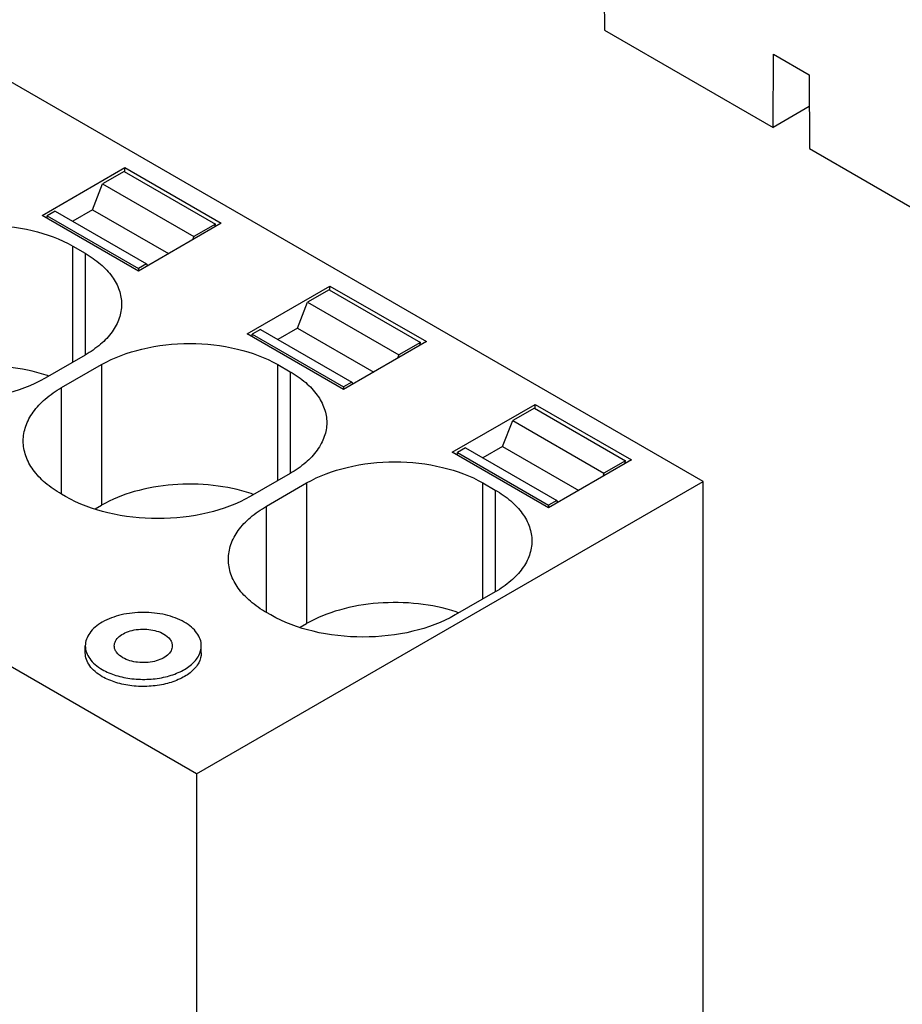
# Model space of a CAD drawing. Header units: inches. Extents: x 0 to 34, y 0 to 22.
# Tile 29 of 39: x 28.9 to 30.1, y 17.4 to 18.7. Entities that reach past the tile are written whole.
import ezdxf

# ---------------------------------------------------------------- set-up
doc = ezdxf.new("R2010")
doc.units = ezdxf.units.IN
doc.header["$LTSCALE"] = 1.87
doc.header["$MEASUREMENT"] = 0
doc.layers.get('0').update_dxf_attribs({"linetype": 'CONTINUOUS'})

msp = doc.modelspace()

# ---------------------------------------------------------------- linework, layer by layer
at = {"color": 7, "linetype": 'CONTINUOUS'}
for p, q in [((29.8633, 18.0943), (27.5861, 19.4092)), ((29.1757, 17.6973), (26.8984, 19.0121)), ((29.7286, 18.8072), (29.7294, 18.7069)), ((29.7294, 18.7069), (29.9582, 18.5748)), ((29.9582, 18.5748), (29.9589, 18.6742)), ((29.9589, 18.6742), (30.007, 18.6464)), ((30.007, 18.6464), (30.0078, 18.5461)), ((30.0073, 18.6032), (29.9582, 18.5748)), ((30.0078, 18.5461), (30.2365, 18.414)), ((28.966, 18.4555), (29.0784, 18.5204)), ((29.0775, 18.5153), (29.0481, 18.4983)), ((29.0775, 18.5153), (29.2014, 18.4438)), ((29.0784, 18.5148), (29.0784, 18.5204)), ((29.0784, 18.5204), (29.2093, 18.4448)), ((29.0345, 18.4632), (29.0481, 18.4983)), ((29.0481, 18.4983), (29.172, 18.4268)), ((29.0345, 18.4632), (29.0076, 18.4478)), ((29.0345, 18.4632), (29.1378, 18.4036)), ((29.0969, 18.3799), (28.966, 18.4555)), ((28.984, 18.4614), (28.9729, 18.4549)), ((28.9729, 18.4515), (28.9729, 18.4549)), ((28.9729, 18.4549), (29.0968, 18.3834)), ((28.984, 18.4614), (29.1079, 18.3898)), ((29.2093, 18.4448), (29.0969, 18.3799)), ((29.2014, 18.4438), (29.172, 18.4268)), ((29.2004, 18.4397), (29.2014, 18.4438)), ((29.172, 18.4268), (29.1702, 18.4223)), ((29.0077, 18.2561), (29.0077, 18.4137)), ((29.0077, 18.4137), (29.0244, 18.404)), ((29.0244, 18.404), (29.0244, 18.2658)), ((29.1079, 18.3898), (29.0968, 18.3834)), ((29.0968, 18.3834), (29.0968, 18.38)), ((29.1097, 18.3873), (29.1079, 18.3898)), ((29.2444, 18.2948), (29.3568, 18.3596)), ((29.3568, 18.354), (29.3568, 18.3596)), ((29.3568, 18.3596), (29.4876, 18.2841)), ((29.3559, 18.3546), (29.3265, 18.3376)), ((29.3559, 18.3546), (29.4797, 18.283)), ((29.3128, 18.3025), (29.3265, 18.3376)), ((29.3265, 18.3376), (29.4503, 18.2661)), ((29.3128, 18.3025), (29.286, 18.287)), ((29.3128, 18.3025), (29.4162, 18.2428)), ((29.3753, 18.2192), (29.2444, 18.2948)), ((29.2624, 18.3006), (29.2513, 18.2942)), ((29.2513, 18.2908), (29.2513, 18.2942)), ((29.2513, 18.2942), (29.3752, 18.2227)), ((29.2624, 18.3006), (29.3863, 18.2291)), ((29.4876, 18.2841), (29.3753, 18.2192)), ((29.4797, 18.283), (29.4503, 18.2661)), ((29.4788, 18.279), (29.4797, 18.283)), ((29.0244, 18.2658), (28.9701, 18.2344)), ((29.4503, 18.2661), (29.4486, 18.2615)), ((28.9924, 18.2216), (29.0467, 18.2529)), ((29.0467, 18.2529), (29.0467, 18.0619)), ((29.2861, 18.0954), (29.2861, 18.2529)), ((29.2861, 18.2529), (29.3028, 18.2433)), ((29.3028, 18.2433), (29.3028, 18.105)), ((28.9924, 18.0769), (28.9924, 18.2216)), ((29.3863, 18.2291), (29.3752, 18.2227)), ((29.3752, 18.2227), (29.3752, 18.2193)), ((29.3881, 18.2266), (29.3863, 18.2291)), ((29.5228, 18.134), (29.6352, 18.1989)), ((29.6352, 18.1989), (29.766, 18.1234)), ((29.6352, 18.1933), (29.6352, 18.1989)), ((29.6342, 18.1938), (29.6049, 18.1769)), ((29.6342, 18.1938), (29.7581, 18.1223)), ((29.5912, 18.1418), (29.6049, 18.1769)), ((29.6049, 18.1769), (29.7287, 18.1053)), ((29.5912, 18.1418), (29.5644, 18.1263)), ((29.5912, 18.1418), (29.6946, 18.0821)), ((29.6536, 18.0585), (29.5228, 18.134)), ((29.5408, 18.1399), (29.5297, 18.1335)), ((29.5297, 18.13), (29.5297, 18.1335)), ((29.5297, 18.1335), (29.6536, 18.0619)), ((29.5408, 18.1399), (29.6647, 18.0684)), ((29.766, 18.1234), (29.6536, 18.0585)), ((29.7581, 18.1223), (29.7287, 18.1053)), ((29.7572, 18.1182), (29.7581, 18.1223)), ((29.3028, 18.105), (29.2485, 18.0737)), ((29.7287, 18.1053), (29.727, 18.1008)), ((29.1757, 17.6973), (29.8633, 18.0943)), ((29.2708, 18.0608), (29.3251, 18.0922)), ((29.3251, 18.0922), (29.3251, 17.9012)), ((29.5645, 17.9347), (29.5645, 18.0922)), ((29.5645, 18.0922), (29.5812, 18.0825)), ((29.8633, 17.0882), (29.8633, 18.0943)), ((28.998, 18.0737), (28.9924, 18.0769)), ((29.5812, 18.0825), (29.5812, 17.9443)), ((29.038, 18.0569), (29.0467, 18.0619)), ((29.2708, 17.9162), (29.2708, 18.0608)), ((29.6647, 18.0684), (29.6536, 18.0619)), ((29.6536, 18.0619), (29.6536, 18.0585)), ((29.6665, 18.0659), (29.6647, 18.0684)), ((29.5812, 17.9443), (29.5269, 17.913)), ((29.2764, 17.913), (29.2708, 17.9162)), ((29.3163, 17.8962), (29.3251, 17.9012)), ((29.0247, 17.8614), (29.0247, 17.871)), ((29.1822, 17.8614), (29.1822, 17.871)), ((29.1757, 17.6973), (29.1757, 16.6912))]:
    msp.add_line(p, q, dxfattribs=at)
for centre in [(28.9026, 18.0281), (29.181, 17.8674), (29.4594, 17.7067)]:
    msp.add_arc(centre, 0.2214, 70.889, 71.8714, dxfattribs=at)
for points, knots in [([(28.7683, 18.4137), (28.7853, 18.4235), (28.8248, 18.4378), (28.888, 18.4446), (28.9512, 18.4378), (28.9907, 18.4235), (29.0077, 18.4137)], [0, 0, 0, 0, 0.237229, 0.5, 0.762771, 1, 1, 1, 1]), ([(29.0244, 18.404), (29.0318, 18.3997), (29.0453, 18.3904), (29.0614, 18.3735), (29.0716, 18.3548), (29.074, 18.3413), (29.074, 18.3349)], [0, 0, 0, 0, 0.289771, 0.549064, 0.782222, 1, 1, 1, 1]), ([(29.074, 18.3349), (29.074, 18.3284), (29.0716, 18.315), (29.0614, 18.2963), (29.0453, 18.2793), (29.0318, 18.2701), (29.0244, 18.2658)], [0, 0, 0, 0, 0.217778, 0.450936, 0.710229, 1, 1, 1, 1]), ([(29.0467, 18.2529), (29.0637, 18.2627), (29.1032, 18.277), (29.1664, 18.2839), (29.2296, 18.277), (29.2691, 18.2627), (29.2861, 18.2529)], [0, 0, 0, 0, 0.237229, 0.5, 0.762771, 1, 1, 1, 1]), ([(28.9715, 18.2386), (28.9549, 18.244), (28.9195, 18.2513), (28.8657, 18.2521), (28.814, 18.2433), (28.7822, 18.2307), (28.7683, 18.2227)], [0, 0, 0, 0, 0.251815, 0.514262, 0.76914, 1, 1, 1, 1]), ([(28.9701, 18.2344), (28.9523, 18.2242), (28.911, 18.2092), (28.8448, 18.202), (28.7787, 18.2092), (28.7374, 18.2242), (28.7196, 18.2344)], [0, 0, 0, 0, 0.23723, 0.5, 0.762771, 1, 1, 1, 1]), ([(29.3028, 18.2433), (29.3102, 18.239), (29.3237, 18.2297), (29.3398, 18.2128), (29.35, 18.194), (29.3524, 18.1806), (29.3524, 18.1742)], [0, 0, 0, 0, 0.289771, 0.549064, 0.782222, 1, 1, 1, 1]), ([(28.9405, 18.1492), (28.9405, 18.156), (28.943, 18.1701), (28.9537, 18.1896), (28.9705, 18.2074), (28.9846, 18.2171), (28.9924, 18.2216)], [0, 0, 0, 0, 0.217778, 0.450936, 0.710229, 1, 1, 1, 1]), ([(29.3524, 18.1742), (29.3524, 18.1677), (29.35, 18.1543), (29.3398, 18.1355), (29.3237, 18.1186), (29.3102, 18.1093), (29.3028, 18.105)], [0, 0, 0, 0, 0.217778, 0.450936, 0.710229, 1, 1, 1, 1]), ([(28.9924, 18.0769), (28.9846, 18.0814), (28.9705, 18.0911), (28.9537, 18.1088), (28.943, 18.1284), (28.9405, 18.1425), (28.9405, 18.1492)], [0, 0, 0, 0, 0.289771, 0.549064, 0.782222, 1, 1, 1, 1]), ([(29.3251, 18.0922), (29.3421, 18.102), (29.3816, 18.1163), (29.4448, 18.1232), (29.508, 18.1163), (29.5475, 18.102), (29.5645, 18.0922)], [0, 0, 0, 0, 0.237229, 0.5, 0.762771, 1, 1, 1, 1]), ([(29.2499, 18.0779), (29.2332, 18.0833), (29.1979, 18.0906), (29.144, 18.0914), (29.0924, 18.0826), (29.0606, 18.07), (29.0467, 18.0619)], [0, 0, 0, 0, 0.251815, 0.514262, 0.76914, 1, 1, 1, 1]), ([(29.5812, 18.0825), (29.5886, 18.0782), (29.6021, 18.069), (29.6182, 18.052), (29.6284, 18.0333), (29.6308, 18.0199), (29.6308, 18.0134)], [0, 0, 0, 0, 0.289771, 0.549064, 0.782222, 1, 1, 1, 1]), ([(29.2485, 18.0737), (29.2307, 18.0634), (29.1894, 18.0484), (29.1232, 18.0413), (29.0571, 18.0484), (29.0157, 18.0634), (28.998, 18.0737)], [0, 0, 0, 0, 0.23723, 0.5, 0.762771, 1, 1, 1, 1]), ([(29.2189, 17.9885), (29.2189, 17.9952), (29.2214, 18.0093), (29.232, 18.0289), (29.2489, 18.0466), (29.263, 18.0563), (29.2708, 18.0608)], [0, 0, 0, 0, 0.217778, 0.450936, 0.710229, 1, 1, 1, 1]), ([(29.6308, 18.0134), (29.6308, 18.007), (29.6284, 17.9935), (29.6182, 17.9748), (29.6021, 17.9579), (29.5886, 17.9486), (29.5812, 17.9443)], [0, 0, 0, 0, 0.217778, 0.450936, 0.710229, 1, 1, 1, 1]), ([(29.2708, 17.9162), (29.263, 17.9207), (29.2489, 17.9304), (29.232, 17.9481), (29.2214, 17.9677), (29.2189, 17.9818), (29.2189, 17.9885)], [0, 0, 0, 0, 0.289771, 0.549064, 0.782222, 1, 1, 1, 1]), ([(29.5283, 17.9171), (29.5116, 17.9226), (29.4763, 17.9298), (29.4224, 17.9306), (29.3708, 17.9219), (29.339, 17.9092), (29.3251, 17.9012)], [0, 0, 0, 0, 0.251815, 0.514262, 0.76914, 1, 1, 1, 1]), ([(29.1591, 17.9032), (29.1512, 17.9077), (29.1328, 17.9144), (29.1034, 17.9176), (29.0741, 17.9144), (29.0557, 17.9077), (29.0478, 17.9032)], [0, 0, 0, 0, 0.237241, 0.5, 0.762759, 1, 1, 1, 1]), ([(29.0478, 17.9032), (29.0443, 17.9012), (29.038, 17.8969), (29.0305, 17.889), (29.0258, 17.8803), (29.0247, 17.874), (29.0247, 17.871)], [0, 0, 0, 0, 0.289698, 0.549083, 0.782212, 1, 1, 1, 1]), ([(29.1822, 17.871), (29.1822, 17.874), (29.1811, 17.8803), (29.1763, 17.889), (29.1688, 17.8969), (29.1626, 17.9012), (29.1591, 17.9032)], [0, 0, 0, 0, 0.217788, 0.450924, 0.710313, 1, 1, 1, 1]), ([(29.5269, 17.913), (29.5091, 17.9027), (29.4678, 17.8877), (29.4016, 17.8805), (29.3355, 17.8877), (29.2941, 17.9027), (29.2764, 17.913)], [0, 0, 0, 0, 0.23723, 0.5, 0.762771, 1, 1, 1, 1]), ([(29.0641, 17.871), (29.0641, 17.8733), (29.0654, 17.8782), (29.0708, 17.8843), (29.0787, 17.8891), (29.0922, 17.8936), (29.1106, 17.8945), (29.1252, 17.8906), (29.1313, 17.8871)], [0, 0, 0, 0, 0.087143, 0.186853, 0.304528, 0.438662, 0.730095, 1, 1, 1, 1]), ([(29.1313, 17.8871), (29.1345, 17.8852), (29.1389, 17.8817), (29.1423, 17.8756), (29.1428, 17.8725), (29.1428, 17.871)], [0, 0, 0, 0, 0.547764, 0.781613, 1, 1, 1, 1]), ([(29.0247, 17.871), (29.0247, 17.868), (29.0258, 17.8618), (29.0305, 17.8531), (29.038, 17.8452), (29.0443, 17.8409), (29.0478, 17.8389)], [0, 0, 0, 0, 0.217788, 0.450917, 0.710302, 1, 1, 1, 1]), ([(29.0478, 17.8292), (29.0443, 17.8312), (29.038, 17.8355), (29.0305, 17.8434), (29.0258, 17.8521), (29.0247, 17.8584), (29.0247, 17.8614)], [0, 0, 0, 0, 0.289697, 0.549083, 0.782214, 1, 1, 1, 1]), ([(29.0478, 17.8389), (29.0536, 17.8355), (29.0668, 17.8301), (29.0883, 17.8258), (29.111, 17.8251), (29.1332, 17.8282), (29.1529, 17.8348), (29.1687, 17.8445), (29.1794, 17.8566), (29.1822, 17.8665), (29.1822, 17.871)], [0, 0, 0, 0, 0.128832, 0.27057, 0.417886, 0.562382, 0.696195, 0.813586, 0.913061, 1, 1, 1, 1]), ([(29.1822, 17.8614), (29.1822, 17.8568), (29.1794, 17.847), (29.1687, 17.8348), (29.1529, 17.8252), (29.1332, 17.8186), (29.1111, 17.8155), (29.0883, 17.8161), (29.0668, 17.8204), (29.0536, 17.8259), (29.0478, 17.8292)], [0, 0, 0, 0, 0.086935, 0.186407, 0.303795, 0.437604, 0.582101, 0.729422, 0.871167, 1, 1, 1, 1]), ([(29.0756, 17.8549), (29.0723, 17.8568), (29.068, 17.8603), (29.0646, 17.8664), (29.0641, 17.8695), (29.0641, 17.871)], [0, 0, 0, 0, 0.547764, 0.781613, 1, 1, 1, 1]), ([(29.1428, 17.871), (29.1428, 17.8687), (29.1414, 17.8638), (29.1361, 17.8577), (29.1282, 17.8529), (29.1147, 17.8484), (29.0963, 17.8475), (29.0817, 17.8514), (29.0756, 17.8549)], [0, 0, 0, 0, 0.087143, 0.186853, 0.304528, 0.438662, 0.730095, 1, 1, 1, 1])]:
    msp.add_open_spline(points, degree=3, knots=knots, dxfattribs=at)

doc.saveas('drawing.dxf')
